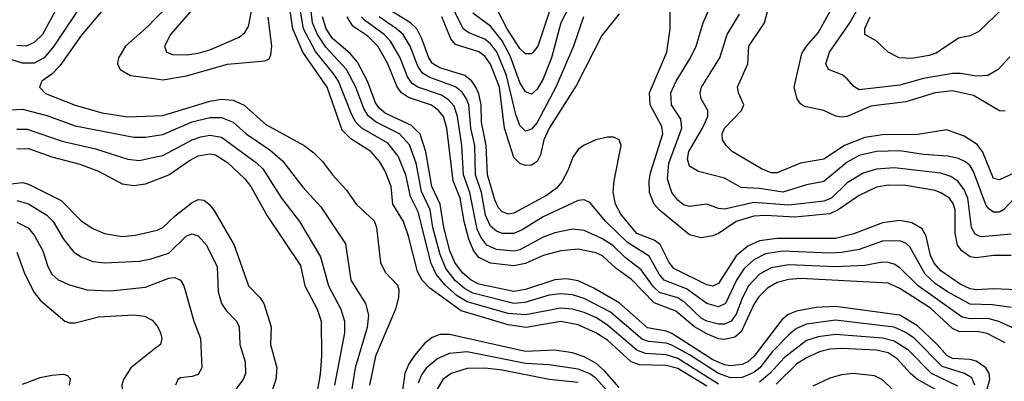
# Model space of a CAD drawing. Header units: inches. Extents: x 1308407 to 1441228, y 959628 to 1036311.
# Tile 236 of 256: x 1339540 to 1342907, y 1002484 to 1003721. Entities that reach past the tile are written whole.
import ezdxf

# ---------------------------------------------------------------- set-up
doc = ezdxf.new("R2010")
doc.units = ezdxf.units.IN
doc.header["$MEASUREMENT"] = 0
doc.layers.add('B3030', color=7, linetype='Continuous')
doc.layers.add('B3040', color=7, linetype='Continuous')

msp = doc.modelspace()

# ---------------------------------------------------------------- linework, layer by layer
at = {"layer": 'B3030', "color": 5}
for points, elevation in [([(1340000, 1004356.9), (1339870, 1004181.2), (1339764.7, 1004010), (1339744.6, 1003970), (1339710.5, 1003870), (1339661.5, 1003750), (1339617.6, 1003670), (1339590, 1003642.5), (1339561.6, 1003630), (1339530, 1003632.5)], 3240), ([(1340000, 1004250.9), (1339893.8, 1004110), (1339855.3, 1004030), (1339823, 1003950), (1339798.9, 1003870), (1339762.4, 1003790), (1339656.6, 1003630), (1339623.7, 1003590), (1339590, 1003571.9), (1339550, 1003572.5), (1339510, 1003584.9)], 3260), ([(1340000, 1004144.2), (1339974.6, 1004110), (1339933.1, 1004030), (1339918.4, 1003970), (1339908, 1003890), (1339880.4, 1003830), (1339838.4, 1003770), (1339750, 1003667.1), (1339676.7, 1003563.3), (1339650, 1003534.9), (1339615.6, 1003510), (1339607.3, 1003490), (1339628.4, 1003468.4), (1339730, 1003428.6), (1339822, 1003402), (1339910, 1003388.4), (1340000, 1003391.7)], 3280), ([(1340000, 1003719.9), (1339980.4, 1003699.6), (1339901.9, 1003630), (1339877.3, 1003590), (1339874.7, 1003570), (1339883, 1003550), (1339918.7, 1003530), (1340000, 1003519.3)], 3320), ([(1339510, 1003412.6), (1339550, 1003415), (1339632.5, 1003392.5), (1339730, 1003357.7), (1339930, 1003318.4), (1339970, 1003318.8), (1340000, 1003323.4)], 3260), ([(1339530, 1003345.7), (1339565.8, 1003345.8), (1339685.7, 1003305.7), (1339798.9, 1003278.9), (1339910, 1003243.3), (1339950, 1003239.3), (1340000, 1003250.2)], 3240), ([(1339530, 1003278.8), (1339570, 1003280.2), (1339650, 1003251.7), (1339746.1, 1003226.1), (1339810, 1003202.2), (1339890, 1003159.4), (1339930, 1003153.1), (1339970, 1003159.3), (1340000, 1003170.7)], 3220), ([(1339510, 1003159.6), (1339550, 1003163.5), (1339570, 1003158.2), (1339681.7, 1003101.7), (1339750, 1003032.9), (1339790, 1003006.2), (1339830, 1002989.2), (1339890, 1002979.4), (1339936, 1002984), (1340000, 1002998.1)], 3180), ([(1339530, 1003102.2), (1339570, 1003091.1), (1339632.6, 1003052.6), (1339654.1, 1003030), (1339689.6, 1002970), (1339725.5, 1002925.5), (1339750, 1002909.5), (1339790, 1002893.8), (1339830, 1002888.5), (1339950, 1002894.9), (1339990, 1002902.5), (1340000, 1002905.8)], 3160), ([(1339530, 1003028), (1339568.9, 1003008.9), (1339590, 1002983.7), (1339619, 1002930), (1339636, 1002876), (1339650.1, 1002850), (1339671.2, 1002831.2), (1339710, 1002813.7), (1339770, 1002796.4), (1339850, 1002793.2), (1339970, 1002806.2), (1340000, 1002817.7)], 3140), ([(1339530, 1002925.4), (1339557.7, 1002850), (1339590, 1002787.2), (1339610, 1002761.5), (1339694.9, 1002690), (1339710, 1002684.1), (1339730, 1002683.4), (1339810, 1002704.2), (1339930, 1002710.9), (1339966.4, 1002706.4), (1339992.8, 1002692.8), (1340000, 1002684.7)], 3120), ([(1340000, 1002593.2), (1339920.6, 1002530), (1339894.6, 1002490), (1339889.4, 1002470), (1339891.7, 1002451.7), (1339905.5, 1002430), (1339950, 1002393.8), (1339968.5, 1002370), (1339998.6, 1002290), (1340000, 1002287.8)], 3120), ([(1339550, 1002473.4), (1339610, 1002496.9), (1339650, 1002504.9), (1339690, 1002507.6), (1339703.5, 1002503.5), (1339712.8, 1002492.8), (1339708.7, 1002470)], 3080)]:
    msp.add_lwpolyline(points, dxfattribs=dict(at, elevation=elevation))
at = {"layer": 'B3040', "color": 5, "elevation": 3340}
msp.add_lwpolyline([(1340250, 1003872.7), (1340230, 1003867.3), (1340190, 1003833.8), (1340145.9, 1003774.1), (1340055.9, 1003670), (1340035.5, 1003630), (1340042, 1003610), (1340062.2, 1003602.2), (1340110, 1003600.3), (1340150, 1003605.8), (1340190, 1003617.7), (1340290, 1003661.1), (1340310, 1003676.5), (1340322.5, 1003697.5), (1340333, 1003750), (1340326.4, 1003806.4), (1340310, 1003835.4), (1340270, 1003869)], close=True, dxfattribs=at)
at = {"layer": 'B3040', "color": 5}
for points, elevation in [([(1341431.4, 1003790), (1341390.4, 1003710), (1341358.6, 1003590), (1341330, 1003518.5), (1341310, 1003483), (1341290, 1003465.9), (1341270, 1003474), (1341250, 1003505.8), (1341216.7, 1003596.7), (1341190, 1003648), (1341150, 1003698.9), (1341090, 1003742.6)], 3040), ([(1342930, 1002987.4), (1342830, 1002977.8), (1342820.6, 1002980.6), (1342807.1, 1002987.1), (1342794.8, 1003010), (1342782.5, 1003110), (1342770, 1003140.4), (1342748.3, 1003168.3), (1342724.3, 1003184.3), (1342690, 1003195.7), (1342530, 1003214.1), (1342470, 1003209.6), (1342424.3, 1003195.7), (1342370, 1003162.1), (1342315.9, 1003110), (1342290, 1003099.5), (1342170, 1003085.9), (1342050, 1003095.3), (1341950, 1003072.4), (1341930, 1003074.9), (1341890, 1003089.3), (1341830, 1003081.6), (1341810, 1003087), (1341790, 1003103), (1341770, 1003129.8), (1341755.5, 1003175.5), (1341759.6, 1003230), (1341804.6, 1003350), (1341800.3, 1003380.3), (1341768.2, 1003430), (1341766.9, 1003470), (1341784.9, 1003510), (1341833.7, 1003590), (1341852.8, 1003630), (1341876.9, 1003710), (1341911.8, 1003790)], 3060), ([(1342956.5, 1003203.5), (1342890, 1003172.8), (1342870, 1003178), (1342832.3, 1003270), (1342814, 1003294), (1342770, 1003321.8), (1342710, 1003343.7), (1342611.6, 1003328.4), (1342490, 1003326.7), (1342430, 1003317.8), (1342359.8, 1003290), (1342290, 1003243.5), (1342210, 1003230.4), (1342130, 1003197.3), (1342110, 1003196.9), (1342076.8, 1003210), (1341975.8, 1003270), (1341955.3, 1003290), (1341943.2, 1003310), (1341942.5, 1003330), (1341949.9, 1003350), (1342008, 1003410), (1342015.9, 1003430), (1341997.4, 1003470), (1341994.4, 1003490), (1342029.9, 1003570), (1342033.3, 1003630), (1342086.2, 1003710), (1342103.1, 1003770)], 3020), ([(1342910, 1003407.9), (1342890, 1003408.8), (1342801.6, 1003461.6), (1342730, 1003477), (1342670, 1003470.2), (1342570, 1003440.2), (1342450, 1003424.5), (1342370, 1003389.7), (1342350, 1003387.3), (1342331.1, 1003391.1), (1342290, 1003409.9), (1342223.6, 1003423.6), (1342210, 1003432.9), (1342198, 1003450), (1342188, 1003490), (1342214.9, 1003605.1), (1342230.2, 1003629.8), (1342270, 1003675.3), (1342322.4, 1003770)], 2980), ([(1342926.2, 1003593.8), (1342886, 1003550), (1342850, 1003529.9), (1342812.1, 1003527.9), (1342756.9, 1003536.9), (1342730, 1003536.6), (1342630, 1003519.1), (1342550, 1003497.1), (1342410, 1003480.5), (1342392.2, 1003492.2), (1342370, 1003518.5), (1342351.8, 1003531.8), (1342306, 1003550), (1342296.1, 1003570), (1342309.1, 1003610), (1342378.3, 1003710), (1342412.3, 1003770)], 2960), ([(1342931.7, 1003788.3), (1342820.2, 1003679.8), (1342790, 1003665.3), (1342750, 1003657.4), (1342674.2, 1003605.8), (1342650, 1003597.7), (1342590, 1003588.3), (1342547.8, 1003590), (1342509.7, 1003610), (1342468.3, 1003648.3), (1342429.4, 1003670), (1342430, 1003690.2), (1342448.4, 1003730)], 2940), ([(1340029.1, 1003750), (1340000, 1003719.9)], 3320), ([(1341890, 1002467.2), (1341790, 1002527.1), (1341750, 1002538.2), (1341659.9, 1002539.9), (1341630.9, 1002550), (1341550, 1002624.2), (1341510, 1002649.9), (1341450, 1002676.7), (1341390, 1002688.3), (1341271.8, 1002668.2), (1341210, 1002676.8), (1341050, 1002725.3), (1340942, 1002802), (1340916.7, 1002830), (1340899.8, 1002859.8), (1340870, 1002980.4), (1340852.5, 1003030), (1340816.1, 1003090), (1340809.9, 1003150), (1340790, 1003202.4), (1340770, 1003235.6), (1340740.2, 1003270), (1340672.7, 1003312.7), (1340642.7, 1003342.7), (1340591.4, 1003490), (1340508.4, 1003610), (1340473.6, 1003690), (1340465.1, 1003750)], 3280), ([(1341930, 1002473.6), (1341790, 1002561.7), (1341750, 1002574.6), (1341679.3, 1002579.3), (1341650, 1002589.7), (1341550, 1002675.7), (1341510, 1002701.5), (1341470, 1002719.2), (1341430, 1002730.4), (1341390, 1002734.2), (1341270, 1002710.6), (1341210, 1002715.6), (1341070, 1002755.2), (1341036, 1002776), (1340993.4, 1002813.4), (1340964.4, 1002850), (1340947.2, 1002887.2), (1340903, 1003063), (1340876.2, 1003116.2), (1340860.7, 1003190), (1340834.4, 1003254.4), (1340798.4, 1003298.4), (1340710.3, 1003350), (1340689.9, 1003370), (1340675.5, 1003395.5), (1340629.7, 1003510), (1340614.6, 1003534.6), (1340551.7, 1003611.7), (1340510, 1003690), (1340499.7, 1003750)], 3260), ([(1342806.3, 1002470), (1342795.4, 1002495.4), (1342770.9, 1002510.9), (1342694.8, 1002534.8), (1342599.4, 1002630), (1342570, 1002650.7), (1342530, 1002669.2), (1342330, 1002692.6), (1342230, 1002678.7), (1342195.8, 1002664.2), (1342173.8, 1002646.2), (1342114.4, 1002585.6), (1342070.6, 1002530), (1342050, 1002513.8), (1342010, 1002496.5), (1341970, 1002495.2), (1341930, 1002510.7), (1341830, 1002574.7), (1341770, 1002607.2), (1341750, 1002614.4), (1341690, 1002619.5), (1341670, 1002626.7), (1341560.6, 1002720.6), (1341470, 1002767.5), (1341430, 1002779.4), (1341390, 1002783.5), (1341350, 1002778.1), (1341266.7, 1002753.3), (1341230, 1002750), (1341090, 1002785.3), (1341061.3, 1002801.3), (1341029, 1002829), (1340997.6, 1002870), (1340977.7, 1002917.7), (1340952.9, 1003010), (1340944, 1003070), (1340913.5, 1003133.5), (1340895.4, 1003230), (1340873.1, 1003293.1), (1340839.1, 1003330), (1340759.3, 1003370), (1340732.1, 1003392.1), (1340717.1, 1003417.1), (1340689.5, 1003490), (1340657.6, 1003550), (1340586.3, 1003626.3), (1340558.8, 1003670), (1340540.7, 1003710), (1340536.1, 1003750)], 3240), ([(1342950, 1002796.9), (1342870, 1002800.1), (1342810, 1002797.1), (1342790, 1002799.8), (1342755.8, 1002815.8), (1342690, 1002862.1), (1342667.3, 1002887.3), (1342654.5, 1002914.5), (1342640, 1002980), (1342625.5, 1003005.5), (1342590, 1003025.8), (1342550, 1003033.6), (1342490, 1003025.8), (1342392.2, 1002987.8), (1342330, 1002971.9), (1342130, 1002972.8), (1342070, 1002964), (1342030, 1002945.7), (1341990, 1002912.9), (1341930, 1002818.5), (1341910, 1002809.6), (1341890, 1002813.9), (1341776.4, 1002870), (1341760.7, 1002890), (1341730, 1002951.3), (1341710, 1002967), (1341649.8, 1002989.8), (1341596, 1003056), (1341577.8, 1003090), (1341569.2, 1003130.8), (1341572.6, 1003170), (1341597.1, 1003290), (1341590.3, 1003310.3), (1341570, 1003318.8), (1341550, 1003319), (1341510, 1003309.4), (1341470, 1003291.4), (1341450, 1003276.4), (1341431.6, 1003250), (1341414.8, 1003205.2), (1341393.7, 1003166.3), (1341375.6, 1003144.4), (1341341.2, 1003118.8), (1341230, 1003058.5), (1341210, 1003056), (1341199.6, 1003059.6), (1341190, 1003063.2), (1341177.4, 1003077.4), (1341164.5, 1003104.5), (1341139.2, 1003190), (1341135.4, 1003290), (1341119.4, 1003370), (1341117.7, 1003430), (1341110, 1003467.6), (1341099.9, 1003490), (1341085.9, 1003510), (1341061.9, 1003530), (1340976.2, 1003556.2), (1340951.2, 1003571.2), (1340939.2, 1003590), (1340915.6, 1003655.6), (1340897.4, 1003690), (1340876.7, 1003710), (1340811, 1003750)], 3120), ([(1341590, 1003740.7), (1341530, 1003666.8), (1341443.7, 1003496.3), (1341350, 1003349.4), (1341332.2, 1003310), (1341321.1, 1003258.9), (1341310, 1003236), (1341290, 1003223), (1341270, 1003221.6), (1341250, 1003228.7), (1341230, 1003249.1), (1341198.3, 1003350), (1341180.7, 1003490), (1341150, 1003568.7), (1341130, 1003596.3), (1341110, 1003611), (1341030, 1003635.9), (1341014.7, 1003654.7), (1340983.9, 1003730)], 3080), ([(1341467.3, 1003730), (1341433.2, 1003630), (1341373.3, 1003490), (1341310, 1003369), (1341290, 1003346), (1341270, 1003339.6), (1341250, 1003358.3), (1341236.4, 1003396.4), (1341204.2, 1003530), (1341171, 1003611), (1341150, 1003638.3), (1341130, 1003654.4), (1341075.6, 1003675.6), (1341056.8, 1003690), (1341026.7, 1003750)], 3060), ([(1341352.1, 1003750), (1341311.3, 1003630), (1341296.1, 1003610), (1341290, 1003603.9), (1341270, 1003603.4), (1341250, 1003622.5), (1341206.4, 1003690), (1341173.8, 1003753.8)], 3020), ([(1342930, 1002914.4), (1342870, 1002914.3), (1342810, 1002905.6), (1342789.9, 1002910), (1342761.3, 1002930), (1342747.2, 1002950), (1342738.4, 1002990), (1342739, 1003070), (1342732, 1003092), (1342718.8, 1003110), (1342690, 1003128.9), (1342670, 1003136.2), (1342570, 1003153.5), (1342510, 1003155.2), (1342470, 1003147.4), (1342410, 1003118.8), (1342339.1, 1003070), (1342310, 1003057.1), (1342190, 1003045), (1342090, 1003051), (1342050, 1003049.2), (1341990, 1003030.2), (1341930, 1002989.2), (1341910, 1002981), (1341870, 1002975), (1341830, 1002985.3), (1341726.5, 1003070), (1341709.2, 1003090), (1341693.6, 1003130), (1341692.4, 1003170), (1341696.6, 1003196.6), (1341739.3, 1003330), (1341735.5, 1003355.5), (1341695.3, 1003430), (1341693, 1003470), (1341752.3, 1003610), (1341764.7, 1003690), (1341763.8, 1003750)], 3080), ([(1342941.5, 1003110), (1342903.5, 1003070), (1342890, 1003062.5), (1342870, 1003062.5), (1342853.3, 1003073.3), (1342844.9, 1003084.9), (1342801.2, 1003201.2), (1342790, 1003220.9), (1342774.5, 1003234.5), (1342750, 1003245.6), (1342713.9, 1003253.9), (1342630, 1003260.1), (1342550, 1003272.6), (1342470, 1003269.6), (1342410, 1003255.6), (1342370, 1003233.7), (1342290, 1003166.7), (1342230, 1003155.6), (1342150, 1003130.5), (1342070, 1003143.1), (1342006.6, 1003146.6), (1341950, 1003178.2), (1341861.3, 1003201.3), (1341830, 1003219.8), (1341823.7, 1003243.7), (1341828, 1003270), (1341874.8, 1003350), (1341893, 1003390), (1341892.7, 1003410), (1341870.4, 1003450.4), (1341867, 1003470), (1341871.1, 1003490), (1341934.4, 1003590), (1341959, 1003670), (1342000.9, 1003739.1)], 3040), ([(1340000, 1003519.3), (1340030, 1003515.3), (1340110, 1003528.6), (1340250, 1003568.5), (1340379.7, 1003580.3), (1340393.2, 1003586.8), (1340399.2, 1003600.8), (1340401.7, 1003630), (1340389.7, 1003729.7)], 3320), ([(1342840.3, 1002430), (1342857.1, 1002490), (1342855.2, 1002510), (1342843.4, 1002530), (1342810, 1002552.4), (1342790, 1002557.9), (1342730, 1002561.3), (1342710.8, 1002570.8), (1342677, 1002610), (1342610, 1002674), (1342550, 1002710), (1342330, 1002739.4), (1342263.9, 1002736.1), (1342195.9, 1002724.1), (1342168, 1002712), (1342145.5, 1002694.5), (1342051.9, 1002570), (1342030.1, 1002550), (1342010, 1002541.4), (1341970, 1002536.3), (1341950, 1002539.7), (1341910, 1002557.7), (1341770, 1002647.5), (1341750, 1002655.8), (1341686.3, 1002666.3), (1341590, 1002752.6), (1341502.9, 1002802.9), (1341450, 1002827.5), (1341410, 1002834.1), (1341370, 1002831.3), (1341270, 1002798.2), (1341230, 1002791.5), (1341110, 1002816.2), (1341083.2, 1002830), (1341054.3, 1002854.3), (1341027.7, 1002890), (1341011.1, 1002930), (1340989.8, 1003010), (1340977.3, 1003090), (1340948.9, 1003150), (1340928.6, 1003268.6), (1340909.2, 1003329.2), (1340879.2, 1003359.2), (1340790, 1003400.7), (1340770, 1003416.4), (1340756.8, 1003436.8), (1340728.8, 1003510), (1340695.2, 1003575.2), (1340670, 1003605.1), (1340610, 1003656.1), (1340588, 1003690), (1340575.1, 1003730)], 3220), ([(1342910, 1002615.5), (1342847.7, 1002647.7), (1342814.2, 1002654.2), (1342753.2, 1002653.2), (1342730, 1002664.1), (1342654.1, 1002734.1), (1342550, 1002800.8), (1342510, 1002819.9), (1342210, 1002835.1), (1342170, 1002832.1), (1342130, 1002821.5), (1342097.1, 1002802.9), (1342067.1, 1002772.9), (1342051.4, 1002748.6), (1342007.4, 1002652.6), (1341985.3, 1002634.7), (1341950, 1002626.6), (1341930, 1002629.1), (1341890, 1002646.5), (1341847.4, 1002670), (1341783.5, 1002723.5), (1341710, 1002752.1), (1341631.8, 1002831.8), (1341579.9, 1002870), (1341532.5, 1002912.5), (1341510, 1002923.4), (1341450, 1002935.3), (1341390, 1002930.6), (1341330, 1002914.5), (1341270, 1002886.7), (1341230, 1002878.6), (1341150, 1002888.2), (1341110, 1002907.2), (1341091.3, 1002931.3), (1341075.3, 1002970), (1341059.4, 1003030), (1341045.6, 1003110), (1341022.3, 1003170), (1341000.6, 1003350), (1340989, 1003389), (1340971.3, 1003411.3), (1340948.1, 1003428.1), (1340870, 1003454.7), (1340845.5, 1003470), (1340830.7, 1003490.7), (1340798.7, 1003570), (1340764.7, 1003630), (1340730, 1003664.6), (1340679.1, 1003699.1), (1340659.5, 1003730)], 3180), ([(1342943, 1002663), (1342888.2, 1002688.2), (1342850, 1002698.5), (1342790, 1002697.7), (1342763.2, 1002703.2), (1342612.7, 1002810), (1342550, 1002872.1), (1342530, 1002885), (1342510, 1002890.7), (1342490, 1002891), (1342430, 1002879.5), (1342330, 1002875.1), (1342170, 1002882.7), (1342110, 1002871.6), (1342070, 1002849.9), (1342031.6, 1002810), (1342011, 1002770), (1341990, 1002713.8), (1341973.3, 1002690), (1341950, 1002679.4), (1341930, 1002678.8), (1341890, 1002689.2), (1341870, 1002700.1), (1341813.8, 1002753.8), (1341790, 1002769.2), (1341728, 1002788), (1341706.8, 1002806.8), (1341665.6, 1002865.6), (1341610, 1002907.2), (1341567.8, 1002947.8), (1341530, 1002972.3), (1341470, 1002999.5), (1341430, 1003003.9), (1341370, 1002991.4), (1341330, 1002976.3), (1341250, 1002933), (1341230, 1002928.9), (1341170, 1002934.9), (1341137.3, 1002950), (1341116.6, 1002976.6), (1341104.4, 1003004.4), (1341079.6, 1003130), (1341057.8, 1003190), (1341052.3, 1003290), (1341037.3, 1003390), (1341025.1, 1003425.1), (1341006.8, 1003446.8), (1340982.4, 1003462.4), (1340901.4, 1003490), (1340882.3, 1003502.3), (1340865.6, 1003525.6), (1340841.1, 1003590), (1340807.8, 1003647.8), (1340786.8, 1003670), (1340719, 1003719), (1340708.2, 1003730)], 3160), ([(1342930, 1002736.2), (1342865.9, 1002745.9), (1342790, 1002747.6), (1342712.1, 1002790), (1342670, 1002818.7), (1342636.4, 1002850), (1342583.5, 1002943.5), (1342570, 1002956.1), (1342550, 1002964.2), (1342490, 1002962.6), (1342410, 1002934.2), (1342350, 1002924.8), (1342310, 1002922.5), (1342150, 1002929), (1342090, 1002920.1), (1342050, 1002899.6), (1342017.6, 1002870), (1341990.8, 1002830), (1341953, 1002750), (1341930, 1002738.5), (1341890, 1002749.6), (1341819.6, 1002799.6), (1341743.3, 1002830), (1341726.2, 1002850), (1341692, 1002912), (1341618, 1002958), (1341544.1, 1003030), (1341490, 1003095.4), (1341470, 1003104.9), (1341450, 1003101.8), (1341330, 1003046.4), (1341258.4, 1003001.6), (1341230, 1002989.6), (1341189.7, 1002989.7), (1341170, 1002997.2), (1341150, 1003014.4), (1341132.3, 1003052.3), (1341118.7, 1003130), (1341098.7, 1003190), (1341096.7, 1003290), (1341083.1, 1003350), (1341075.4, 1003430), (1341068.3, 1003450), (1341052.6, 1003472.6), (1341030, 1003491.4), (1340942.9, 1003522.9), (1340917.7, 1003537.7), (1340901.4, 1003561.4), (1340875.2, 1003630), (1340851.2, 1003670), (1340828.9, 1003690), (1340769, 1003730)], 3140), ([(1340000, 1003391.7), (1340030, 1003392.8), (1340190, 1003442.3), (1340230, 1003448.9), (1340270, 1003445.5), (1340308, 1003428), (1340381.7, 1003361.7), (1340512.2, 1003290), (1340545.7, 1003265.7), (1340575.8, 1003235.8), (1340609.3, 1003190), (1340657.4, 1003137.4), (1340690.2, 1003090), (1340752.4, 1003032.4), (1340759.7, 1003010), (1340774, 1002890), (1340790, 1002857.4), (1340832.2, 1002812.2), (1340836.1, 1002796.1), (1340835.1, 1002770), (1340824.9, 1002730), (1340756.4, 1002570), (1340735.6, 1002470)], 3280), ([(1340000, 1003323.4), (1340030, 1003328), (1340130, 1003371.2), (1340190, 1003385.6), (1340230, 1003386.7), (1340270, 1003370.5), (1340313.9, 1003330), (1340395.5, 1003275.5), (1340438.4, 1003238.4), (1340508.2, 1003148.2), (1340570, 1003080.2), (1340653.9, 1002953.9), (1340672.5, 1002830), (1340722.5, 1002750), (1340732.9, 1002710), (1340728.1, 1002668.1), (1340687, 1002530), (1340671.3, 1002430)], 3260), ([(1340000, 1003250.2), (1340030, 1003256.7), (1340130, 1003309.4), (1340159.9, 1003320.1), (1340190, 1003325.8), (1340230, 1003319.1), (1340350, 1003230.5), (1340371.4, 1003210), (1340435.7, 1003110), (1340497.1, 1003030), (1340568.1, 1002910), (1340596.1, 1002810), (1340638.6, 1002730), (1340650.9, 1002690), (1340650.1, 1002650), (1340616.9, 1002470)], 3240), ([(1340000, 1003170.7), (1340050, 1003189.7), (1340120.6, 1003239.4), (1340150, 1003254.8), (1340190, 1003262.2), (1340210, 1003258.6), (1340250, 1003232.5), (1340310, 1003176.9), (1340330.6, 1003150.6), (1340386.1, 1003050), (1340499.8, 1002879.8), (1340514.6, 1002810), (1340557.7, 1002730), (1340570.5, 1002690), (1340572.4, 1002570), (1340567.9, 1002507.9), (1340539.6, 1002350)], 3220), ([(1340000, 1002998.1), (1340010, 1003000.4), (1340030, 1003010.1), (1340071.4, 1003050), (1340130, 1003095.7), (1340150, 1003105.3), (1340170, 1003103.5), (1340190, 1003087.9), (1340206.1, 1003066.1), (1340273.1, 1002950), (1340322.4, 1002810), (1340361.1, 1002770), (1340374.3, 1002750), (1340399.6, 1002670), (1340398, 1002610), (1340419.3, 1002530), (1340415.9, 1002490), (1340390.1, 1002410)], 3180), ([(1340000, 1002905.8), (1340050, 1002922.4), (1340110, 1002981.1), (1340130, 1002988.1), (1340150, 1002981.6), (1340179.3, 1002950), (1340215.7, 1002875.7), (1340218.6, 1002790), (1340229.7, 1002749.7), (1340245.6, 1002725.6), (1340281.4, 1002690), (1340290.1, 1002670.1), (1340293, 1002610), (1340310.6, 1002550), (1340311.8, 1002510), (1340304.1, 1002490), (1340271.8, 1002448.2)], 3160), ([(1340000, 1002817.7), (1340050, 1002836.9), (1340070, 1002838.4), (1340090.2, 1002830), (1340100.9, 1002810), (1340135.3, 1002690), (1340158.3, 1002630), (1340162.8, 1002530), (1340150, 1002507.4), (1340130, 1002499.8), (1340090, 1002496.1), (1340080.3, 1002490), (1340072.4, 1002470)], 3140), ([(1340000, 1002684.7), (1340011.6, 1002671.6), (1340021.2, 1002650), (1340025.8, 1002630), (1340021.1, 1002610), (1340000, 1002593.2)], 3120), ([(1341590, 1002462.4), (1341539.9, 1002519.9), (1341510, 1002545.8), (1341470, 1002567.3), (1341430, 1002581.1), (1341370, 1002589.7), (1341270, 1002585.5), (1341010, 1002643.7), (1340976.1, 1002643.9), (1340950, 1002633.8), (1340925.7, 1002614.3), (1340890, 1002572), (1340870, 1002540.8), (1340857.4, 1002510), (1340845.2, 1002430)], 3320), ([(1342747.6, 1002467.6), (1342658.1, 1002510), (1342578.9, 1002590), (1342530, 1002620.7), (1342490, 1002631.1), (1342330, 1002643.5), (1342270, 1002636.1), (1342230, 1002623.7), (1342154.8, 1002565.2), (1342105.5, 1002510), (1342070, 1002481.2)], 3260), ([(1342712.8, 1002432.8), (1342610, 1002489.7), (1342585.9, 1002510), (1342540.7, 1002560.7), (1342510, 1002580.8), (1342470, 1002589.7), (1342350, 1002595.7), (1342310, 1002593.2), (1342275.2, 1002584.8), (1342230, 1002564.4), (1342197, 1002543), (1342126.3, 1002473.7)], 3280), ([(1341568.3, 1002430), (1341510, 1002495), (1341490, 1002509.5), (1341450, 1002525.4), (1341350, 1002539.7), (1341270, 1002544.7), (1341070, 1002584.1), (1341010, 1002579.1), (1340970, 1002562.2), (1340930, 1002528.4), (1340914.4, 1002505.6), (1340903, 1002477)], 3340), ([(1341450, 1002479.3), (1341350, 1002489.5), (1341190, 1002522.3), (1341130.8, 1002529.2), (1341070, 1002527.5), (1341015.5, 1002510), (1340986.6, 1002490), (1340965.8, 1002454.2)], 3360), ([(1342560.9, 1002420.9), (1342490, 1002489.1), (1342462.5, 1002502.5), (1342389.4, 1002510.6), (1342350, 1002506.2), (1342310, 1002494.8), (1342252.4, 1002467.6)], 3320)]:
    msp.add_lwpolyline(points, dxfattribs=dict(at, elevation=elevation))

doc.saveas('drawing.dxf')
